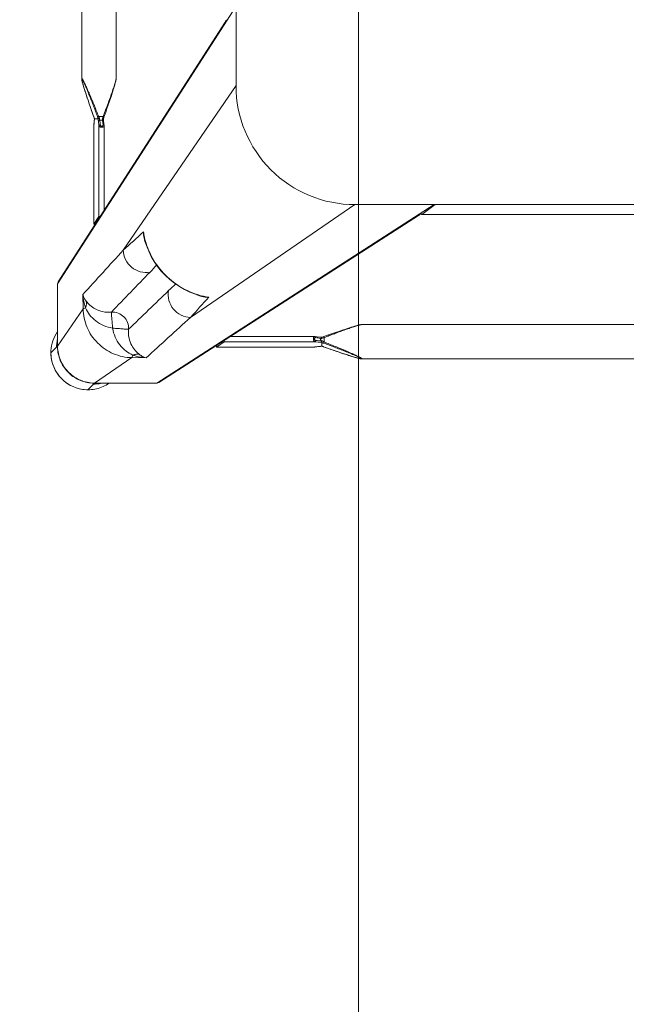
# Model space of a CAD drawing. Header units: metres. Extents: x 362935 to 596424, y 80601 to 172483.
# Tile 12 of 174: x 392679 to 392908, y 94043 to 94415. Entities that reach past the tile are written whole.
import ezdxf

# ---------------------------------------------------------------- set-up
doc = ezdxf.new("R2010")
doc.units = ezdxf.units.M
doc.layers.get('0').update_dxf_attribs({"color": 8, "lineweight": 5})
doc.layers.add('FURNITURE', color=8, linetype='Continuous', lineweight=5)

# ---------------------------------------------------------------- blocks, each defined once
blk = doc.blocks.new('SV2W-A')
at = {"linetype": 'Continuous', "lineweight": 0}
for p, q in [((3.37, -227.09), (3.37, -17.09)), ((48.71, -224.5), (48.71, -19.68)), ((61.71, -224.5), (61.71, -19.68)), ((7.1, -201.86), (7.1, -42.33)), ((7.11, -201.86), (7.11, -42.33)), ((3.37, -196.83), (7.1, -201.86)), ((70.85, -302.09), (3.37, -197.09)), ((7.11, -201.88), (7.1, -201.86)), ((70.62, -301.28), (7.5, -203.05)), ((48.71, -224.5), (48.71, -224.5)), ((49.03, -226.05), (49.09, -226.28)), ((49.09, -226.28), (49.16, -226.51)), ((49.16, -226.51), (49.23, -226.76)), ((49.23, -226.76), (49.34, -227.14)), ((61.05, -227.27), (61.16, -226.88)), ((61.16, -226.88), (61.23, -226.64)), ((61.23, -226.64), (61.3, -226.4)), ((61.3, -226.4), (61.37, -226.16)), ((61.37, -226.16), (61.43, -225.94)), ((61.43, -225.94), (61.48, -225.73)), ((61.71, -224.5), (61.71, -224.5)), ((3.37, -227.09), (45.99, -289.28)), ((49.34, -227.14), (49.46, -227.54)), ((49.46, -227.54), (49.59, -227.95)), ((49.59, -227.95), (49.76, -228.53)), ((49.76, -228.53), (49.95, -229.12)), ((49.95, -229.12), (50.2, -229.9)), ((50.2, -229.9), (50.52, -230.87)), ((59.75, -231.38), (60.07, -230.38)), ((60.07, -230.38), (60.33, -229.58)), ((60.33, -229.58), (60.57, -228.82)), ((60.57, -228.82), (60.76, -228.24)), ((60.76, -228.24), (60.93, -227.67)), ((60.93, -227.67), (61.05, -227.27)), ((50.52, -230.87), (50.86, -231.9)), ((50.86, -231.9), (51.28, -233.17)), ((51.28, -233.17), (51.74, -234.52)), ((51.74, -234.52), (52.24, -235.95)), ((58.48, -235.12), (58.95, -233.74)), ((58.95, -233.74), (59.39, -232.44)), ((59.39, -232.44), (59.75, -231.38)), ((52.24, -235.95), (52.77, -237.49)), ((52.77, -237.49), (53.29, -238.93)), ((53.43, -238.23), (53.63, -238.76)), ((57.12, -238.98), (57.41, -238.17)), ((57.41, -238.17), (57.89, -236.82)), ((57.89, -236.82), (58.04, -236.38)), ((58.04, -236.38), (58.48, -235.12)), ((53.33, -241.37), (53.23, -242.25)), ((53.54, -239.61), (53.33, -241.37)), ((53.63, -238.76), (55.29, -238.76)), ((53.86, -240.28), (53.9, -239.87)), ((54.52, -240.18), (54.26, -240.18)), ((55.51, -239.78), (55.22, -242.31)), ((55.53, -239.59), (55.51, -239.78)), ((56.91, -239.59), (55.53, -239.59)), ((56.92, -239.58), (56.92, -239.58)), ((56.99, -240.47), (56.97, -240.32)), ((57.07, -241.13), (56.99, -240.47)), ((56.99, -240.47), (56.99, -240.53)), ((56.99, -240.53), (57.01, -240.73)), ((57.01, -240.73), (57.06, -241.12)), ((57.06, -241.12), (57.11, -241.52)), ((57.13, -241.68), (57.07, -241.13)), ((57.11, -241.52), (57.19, -242.26)), ((57.2, -242.25), (57.13, -241.68)), ((57.14, -238.93), (57.14, -238.93)), ((53.22, -242.37), (53.22, -274.2)), ((55.22, -242.31), (55.22, -276.63)), ((57.19, -242.26), (57.2, -242.31)), ((57.2, -242.31), (57.2, -242.25)), ((57.2, -242.25), (57.2, -279.43)), ((57.21, -242.37), (57.2, -242.31)), ((57.21, -279.44), (57.21, -242.37)), ((-251.63, -272.09), (-41.63, -272.09)), ((-71.63, -272.09), (33.37, -339.57)), ((-41.63, -272.09), (20.57, -314.71)), ((-65.67, -276.22), (32.56, -339.34)), ((57.2, -279.43), (55.22, -276.63)), ((57.2, -279.45), (57.2, -279.43)), ((37.86, -285.35), (38.02, -284.72)), ((38.02, -284.72), (38.02, -284.72)), ((70.85, -302.09), (70.85, -325.56)), ((16, -306.74), (16.76, -306.55)), ((16, -306.73), (16, -306.73)), ((61.23, -311.53), (61.32, -306.11)), ((61.23, -311.53), (70.85, -325.56)), ((70.89, -312.15), (70.89, -323.76)), ((-249.04, -317.43), (-44.21, -317.43)), ((-44.21, -317.43), (-44.22, -317.43)), ((-42.66, -317.75), (-42.88, -317.69)), ((-42.43, -317.81), (-42.66, -317.75)), ((-42.2, -317.88), (-42.43, -317.81)), ((-41.95, -317.95), (-42.2, -317.88)), ((-41.57, -318.06), (-41.95, -317.95)), ((-41.17, -318.18), (-41.57, -318.06)), ((-40.76, -318.31), (-41.17, -318.18)), ((-40.18, -318.49), (-40.76, -318.31)), ((-39.58, -318.67), (-40.18, -318.49)), ((-38.81, -318.92), (-39.58, -318.67)), ((-37.83, -319.24), (-38.81, -318.92)), ((-36.8, -319.58), (-37.83, -319.24)), ((-35.71, -319.95), (-36.8, -319.58)), ((-34.37, -320.4), (-35.71, -319.95)), ((-32.95, -320.89), (-34.37, -320.4)), ((-31.65, -321.35), (-32.95, -320.89)), ((-30.27, -321.83), (-31.65, -321.35)), ((-29.69, -322.04), (-30.27, -321.83)), ((-29.96, -324.01), (-29.96, -322.35)), ((-29.14, -322.23), (-29.31, -322.17)), ((-28.2, -322.55), (-28.54, -322.59)), ((-28.54, -322.59), (-28.54, -323.63)), ((-27.29, -322.05), (-28.25, -322.16)), ((-27.65, -322.49), (-28.2, -322.55)), ((-26.76, -322.38), (-27.65, -322.49)), ((-26.46, -321.95), (-27.29, -322.05)), ((5.49, -321.94), (-26.35, -321.94)), ((-36.08, -328.05), (-34.77, -327.6)), ((-34.77, -327.6), (-33.36, -327.12)), ((-33.36, -327.12), (-31.87, -326.6)), ((-31.87, -326.6), (-29.69, -325.83)), ((-29.79, -325.86), (-29.79, -325.86)), ((-29.16, -325.64), (-28.99, -325.65)), ((-29.14, -325.64), (-29.14, -325.64)), ((-29.13, -325.63), (-29.13, -324.22)), ((-28.99, -325.65), (-28.76, -325.66)), ((-28.25, -325.71), (-28.19, -325.71)), ((-28.25, -325.71), (-28.09, -325.73)), ((-28.19, -324.14), (-26.41, -323.94)), ((-27.6, -325.78), (-28.19, -325.71)), ((-28.09, -325.73), (-27.56, -325.79)), ((-27.2, -325.83), (-27.6, -325.78)), ((-27.56, -325.79), (-26.46, -325.92)), ((-26.6, -325.89), (-27.2, -325.83)), ((-26.41, -325.92), (-26.6, -325.89)), ((-26.46, -325.92), (10.71, -325.92)), ((-26.46, -325.92), (-26.39, -325.92)), ((7.91, -323.94), (-26.41, -323.94)), ((-26.39, -325.92), (-26.35, -325.92)), ((-26.35, -325.92), (10.73, -325.92)), ((10.71, -325.92), (7.91, -323.94)), ((10.71, -325.92), (10.73, -325.92)), ((70.89, -325.61), (71.25, -325.96)), ((70.91, -324.93), (70.9, -324.72)), ((70.92, -325.34), (70.92, -325.56)), ((73.35, -328.09), (71.22, -325.96)), ((-249.04, -330.43), (-44.21, -330.43)), ((-44.21, -330.43), (-44.22, -330.43)), ((-42.66, -330.11), (-42.43, -330.05)), ((-42.43, -330.05), (-42.2, -329.99)), ((-41.83, -329.88), (-41.44, -329.77)), ((-41.44, -329.77), (-41.04, -329.64)), ((-41.04, -329.64), (-40.47, -329.47)), ((-40.47, -329.47), (-39.89, -329.29)), ((-39.89, -329.29), (-39.12, -329.05)), ((-39.12, -329.05), (-38.32, -328.79)), ((-38.32, -328.79), (-37.32, -328.46)), ((-37.32, -328.46), (-36.08, -328.05)), ((37.39, -330.03), (42.81, -329.95)), ((42.81, -329.95), (56.84, -339.57)), ((43.37, -339.57), (33.37, -339.57)), ((56.84, -339.57), (43.37, -339.57)), ((43.44, -339.61), (56.89, -339.61)), ((57.04, -339.76), (57.25, -339.96)), ((59.37, -342.07), (57.24, -339.94))]:
    blk.add_line(p, q, dxfattribs=at)
for points in [[(48.71, -224.5), (48.72, -224.54), (48.72, -224.6), (48.72, -224.66), (48.73, -224.72), (48.74, -224.79), (48.75, -224.86), (48.76, -224.93), (48.78, -225.01), (48.79, -225.09), (48.81, -225.17), (48.83, -225.25), (48.85, -225.34), (48.87, -225.44), (48.9, -225.53), (48.92, -225.63), (48.95, -225.73), (48.97, -225.84), (49.03, -226.05)], [(61.48, -225.73), (61.51, -225.63), (61.53, -225.53), (61.56, -225.44), (61.58, -225.34), (61.6, -225.25)], [(61.6, -225.25), (61.62, -225.17), (61.63, -225.09), (61.65, -225.01), (61.67, -224.93), (61.68, -224.86), (61.69, -224.79), (61.7, -224.72), (61.71, -224.66), (61.71, -224.6), (61.71, -224.54), (61.71, -224.5)], [(53.29, -238.93), (53.37, -239.18), (53.46, -239.43)], [(53.46, -239.43), (53.54, -239.67), (53.54, -239.7)], [(56.92, -239.58), (56.93, -239.56), (56.99, -239.37)], [(56.94, -239.91), (56.93, -239.68), (56.92, -239.56)], [(56.97, -240.32), (56.96, -240.13), (56.94, -239.91)], [(56.99, -239.37), (57.06, -239.18), (57.12, -238.98)], [(53.23, -242.25), (53.22, -242.34), (53.22, -242.37)], [(16.76, -306.55), (18.88, -305.91), (20.96, -305.11), (22.98, -304.14), (24.93, -303.02), (26.78, -301.75), (28.55, -300.35), (30.19, -298.81), (31.72, -297.15), (33.12, -295.39), (34.38, -293.52), (35.49, -291.57), (36.44, -289.55), (37.23, -287.47), (37.86, -285.35)], [(-42.88, -317.69), (-42.98, -317.67), (-43.08, -317.64), (-43.18, -317.62), (-43.28, -317.59), (-43.37, -317.57), (-43.46, -317.55), (-43.55, -317.53), (-43.63, -317.51), (-43.71, -317.5), (-43.78, -317.48), (-43.86, -317.47), (-43.93, -317.46), (-43.99, -317.45), (-44.06, -317.44), (-44.12, -317.44), (-44.17, -317.43), (-44.22, -317.43)], [(-29.31, -322.17), (-29.5, -322.11), (-29.69, -322.04)], [(-28.25, -322.16), (-28.36, -322.17), (-28.55, -322.19), (-28.76, -322.2), (-28.99, -322.22), (-29.16, -322.22)], [(-26.35, -321.94), (-26.39, -321.94), (-26.46, -321.95)], [(-29.69, -325.83), (-29.5, -325.76), (-29.3, -325.7), (-29.14, -325.64)], [(-28.76, -325.66), (-28.55, -325.68), (-28.36, -325.7), (-28.25, -325.71)], [(-44.22, -330.43), (-44.17, -330.43), (-44.12, -330.43), (-44.06, -330.42), (-43.99, -330.42), (-43.93, -330.41), (-43.86, -330.4), (-43.79, -330.38), (-43.71, -330.37), (-43.63, -330.35), (-43.55, -330.34), (-43.46, -330.32)], [(-43.46, -330.32), (-43.37, -330.3), (-43.28, -330.27), (-43.18, -330.25), (-43.08, -330.23), (-42.98, -330.2), (-42.88, -330.17), (-42.66, -330.11)], [(-42.2, -329.99), (-42.08, -329.95), (-41.83, -329.88)]]:
    blk.add_lwpolyline(points, dxfattribs=at)
for centre, radius, start, end in [((-41.63, -227.09), 45, 270, 0), ((20.67, -254.66), 36.6, 25.327, 25.7487), ((31.58, -230.09), 25.74, 338.146, 339.0892), ((30.15, -229.54), 27.27, 339.0791, 339.8493), ((81.71, -247.68), 26.08, 160.3973, 161.9235), ((73.83, -238.9), 16.92, 182.3246, 182.9034), ((64.91, -239.6), 7.98, 186.256, 186.6642), ((10.14, -278.11), 28.56, 347.3353, 351.3875), ((22.12, -281.06), 16.31, 347.0122, 355.3188), ((1101.07, 882.33), 1576.66, 227.62265, 227.99608), ((28.7, -282.77), 9.64, 334.8369, 343.365), ((9.87, -278.05), 28.83, 346.6036, 347.3408), ((-2569.27, -2687.12), 3548.12, 42.14906, 42.5165), ((-826.96, -1131.17), 1199.74, 44.01228, 44.18381), ((-6479.3, -6591.06), 9058.45, 43.875091, 44.008381), ((69.44, -302.04), 1.4, 29.2372, 32.6099), ((862.27, 558.05), 1199.48, 225.81604, 225.98775), ((6374.01, 6264.2), 9132.92, 225.992162, 226.124366), ((9.39, -278.87), 28.55, 278.6076, 282.8248), ((12.34, -290.83), 16.32, 274.6716, 282.9875), ((-1254.82, -1463.85), 1716.72, 42.01918, 42.36216), ((9.33, -278.6), 28.83, 282.8187, 283.4009), ((14.06, -297.42), 9.64, 286.6319, 295.2458), ((2488.65, 2377.39), 3652.24, 227.4859, 227.84284), ((59.52, -328.05), 13.87, 24.1743, 34.9746), ((-12.76, -286.69), 39.59, 244.2603, 244.433), ((-39.18, -305.46), 20.72, 296.4506, 298.295), ((-18.34, -298.42), 26.6, 244.3575, 245.5098), ((94.79, -323.76), 23.91, 180.0085, 180.5994), ((57.24, -325.9), 13.98, 4.583, 12.3998), ((59.49, -328.06), 13.9, 2.7783, 24.1428), ((-39.08, -299.14), 26.98, 290.1485, 291.6429), ((-21, -350.54), 26.2, 108.5694, 109.6049), ((-21.54, -348.92), 24.49, 108.051, 108.5687), ((-29.82, -342.51), 16.88, 87.0641, 87.6759), ((56.89, -325.51), 13.96, 356.0899, 357.968), ((56.92, -325.51), 13.93, 357.9679, 359.7939), ((56.86, -325.64), 14.02, 356.524, 358.3651), ((56.87, -325.64), 14.02, 358.3649, 0.1468), ((57.32, -325.9), 13.91, 359.7212, 4.5867), ((59.45, -328.06), 13.94, 357.432, 2.7677), ((59.37, -328.09), 14, 269.9994, 0.0006), ((59.34, -328.05), 14.05, 314.9701, 357.4085), ((59.33, -328.06), 14.05, 272.5915, 315.0299), ((33.32, -338.16), 1.4, 237.3901, 240.7628), ((59.33, -328.24), 13.87, 235.025, 267.2496), ((57.18, -325.96), 13.98, 257.6002, 265.417), ((57.18, -326.02), 13.92, 265.4148, 269.399), ((56.79, -325.66), 13.91, 270.2057, 270.3862), ((56.79, -325.65), 13.92, 270.3862, 271.002), ((56.92, -325.59), 14.01, 269.8531, 270.469), ((57.18, -326.12), 13.83, 269.4023, 270.2846), ((56.92, -325.59), 14.02, 270.4691, 271.3029), ((59.34, -328.17), 13.94, 267.2323, 272.568)]:
    blk.add_arc(centre, radius, start, end, dxfattribs=at)
for centre, major_axis, ratio, start_param, end_param in [((4.71, -199.97), (0, 1.01), 0.981142, -2.115885, -1.570796), ((5.61, -201.86), (1.5, -0.03), 0.156004, -0.883591, 0.000534), ((54.22, -276.63), (1, -0.02), 0.16329, 0.120074, 1.080381), ((56.21, -279.43), (1, -0.02), 0.16329, -1.075562, -0.001825), ((60.92, -312.3), (10, 0), 0.182662, 0.082453, 0.116856), ((7.91, -322.94), (-0.02, 1), 0.16329, -4.221973, -3.261666), ((10.71, -324.92), (-0.02, 1), 0.16329, -3.139768, -2.066031)]:
    blk.add_ellipse(centre, major_axis=major_axis, ratio=ratio, start_param=start_param, end_param=end_param, dxfattribs=at)
for points, start_tangent, end_tangent in [([(7.34, -202.81), (6.71, -202.27)], (-0.538874, 0.842386), (-0.916163, 0.400807)), ([(7.57, -203.62), (7.34, -202.81)], (0.021147, 0.999776), (-0.538874, 0.842386)), ([(48.71, -224.5), (48.73, -224.69), (48.78, -224.94), (48.85, -225.25), (48.94, -225.59), (49.16, -226.34), (49.42, -227.15), (49.7, -228), (50, -228.89), (50.63, -230.7), (51.3, -232.55), (51.99, -234.43), (52.7, -236.32), (53.43, -238.23)], (-0.001275, -0.999999), (0.358586, -0.933497)), ([(55.29, -238.76), (56.12, -236.7), (56.95, -234.65), (57.79, -232.62), (58.22, -231.61), (58.64, -230.61), (59.07, -229.63), (59.49, -228.66), (59.91, -227.71), (60.33, -226.8), (60.54, -226.37), (60.74, -225.95), (60.93, -225.55), (61.12, -225.19), (61.3, -224.87), (61.45, -224.62), (61.52, -224.52), (61.58, -224.45), (61.63, -224.41), (61.67, -224.39)], (0.36943, 0.929258), (0.999974, -0.007184)), ([(55.75, -238.93), (56.5, -236.9), (57.26, -234.87), (58.03, -232.86), (58.42, -231.86), (58.81, -230.87), (59.2, -229.9), (59.59, -228.93), (59.98, -227.99), (60.36, -227.07), (60.55, -226.63), (60.74, -226.2), (60.93, -225.8), (61.11, -225.42), (61.27, -225.09), (61.43, -224.81), (61.49, -224.71), (61.55, -224.63), (61.6, -224.58), (61.64, -224.56)], (0.344508, 0.938783), (0.999982, -0.005917)), ([(61.61, -225.17), (61.45, -225.82), (61.25, -226.57), (60.76, -228.2), (60.22, -229.92), (59.64, -231.68), (59.04, -233.48), (58.42, -235.29), (57.14, -238.93)], (-0.205408, -0.978676), (-0.335383, -0.942082)), ([(61.68, -224.76), (61.67, -224.85), (61.61, -225.17)], (-0.091221, -0.995831), (-0.205408, -0.978676)), ([(61.64, -224.56), (61.68, -224.62), (61.68, -224.68), (61.68, -224.76)], (0.999965, 0.008398), (-0.091221, -0.995831)), ([(61.67, -224.39), (61.69, -224.4), (61.71, -224.44), (61.71, -224.5)], (0.999944, 0.010617), (0.004823, -0.999988)), ([(53.63, -238.76), (53.49, -238.82), (53.38, -238.87), (53.34, -238.89), (53.31, -238.91), (53.29, -238.92), (53.29, -238.93)], (-0.935297, -0.353863), (0.311336, -0.9503)), ([(53.5, -241.98), (53.66, -241.96)], (0.959329, 0.282291), (0.999559, 0.029703)), ([(53.54, -239.7), (53.58, -239.73), (53.6, -239.74), (53.64, -239.75), (53.74, -239.78), (53.84, -239.83)], (0.311061, -0.95039), (0.85259, -0.522581)), ([(53.66, -241.96), (53.86, -240.28)], (0.113646, 0.993521), (0.112462, 0.993656)), ([(54.7, -241.96), (54.65, -242.13), (54.54, -242.28), (54.36, -242.4), (54.12, -242.44), (53.9, -242.4), (53.75, -242.28), (53.68, -242.13), (53.66, -241.96)], (-0.118395, -0.992967), (0.113571, 0.99353)), ([(53.75, -239.01), (54.04, -239.63), (54.26, -240.18)], (0.427625, -0.903956), (0.341942, -0.939721)), ([(53.84, -239.83), (53.9, -239.87)], (0.85259, -0.522581), (0.749465, -0.662043)), ([(54.26, -240.18), (53.99, -239.94), (53.9, -239.87)], (-0.74466, 0.667444), (-0.749465, 0.662044)), ([(54.52, -240.18), (54.9, -239.52), (55.29, -238.76)], (0.513965, 0.857811), (0.445042, 0.89551)), ([(54.95, -239.87), (54.52, -240.18)], (-0.81161, -0.5842), (-0.804441, -0.594033)), ([(54.95, -239.87), (54.7, -241.96)], (-0.120357, -0.992731), (-0.118392, -0.992967)), ([(55.22, -242.31), (55.17, -242.18), (55.05, -242.07), (54.89, -241.99), (54.7, -241.96)], (-0.115609, 0.993295), (-0.999565, 0.029499)), ([(54.95, -239.87), (55.27, -239.75), (55.47, -239.67)], (0.81161, 0.584199), (0.542855, 0.839827)), ([(55.29, -238.76), (55.6, -238.88), (55.75, -238.93)], (0.938767, -0.344552), (0.925521, -0.378696)), ([(55.47, -239.67), (55.51, -239.62), (55.52, -239.6), (55.53, -239.59)], (0.542855, 0.839827), (1, -0.000004)), ([(56.92, -239.58), (56.92, -239.59), (56.91, -239.59)], (-0.335465, -0.942053), (-1, -0.000699)), ([(56.93, -239.75), (56.94, -239.95), (56.98, -240.47)], (0.050704, -0.998714), (0.10903, -0.994039)), ([(55.22, -242.31), (55.11, -242.49), (54.89, -242.64), (54.56, -242.75), (54.17, -242.8), (53.79, -242.77), (53.48, -242.68), (53.37, -242.61), (53.29, -242.54), (53.24, -242.46), (53.22, -242.37)], (-0.227537, -0.973769), (-0.001913, 0.999998)), ([(53.23, -242.25), (53.24, -242.21), (53.31, -242.09)], (0.119095, 0.992883), (0.713246, 0.700914)), ([(53.31, -242.09), (53.35, -242.06), (53.5, -241.98)], (0.713246, 0.700914), (0.959329, 0.282291)), ([(57.2, -242.31), (57.21, -242.37)], (0.227505, -0.973777), (0.000171, -1)), ([(-65.91, -276.06), (-66.45, -275.43)], (-0.842386, 0.538874), (-0.400787, 0.916171)), ([(-65.1, -276.29), (-65.91, -276.06)], (-0.999776, -0.021147), (-0.842386, 0.538874)), ([(38.38, -282.38), (38.35, -283.19), (37.94, -285.53)], (0.005311, -0.999986), (-0.287143, -0.957888)), ([(37.92, -284.73), (34.96, -292.28), (30.05, -298.76), (23.57, -303.68), (16.01, -306.64)], (-0.231685, -0.972791), (-0.972773, -0.231761)), ([(45.99, -289.28), (45.14, -292.87), (42.85, -295.77), (39.56, -297.44), (35.88, -297.57)], (-0.014824, -0.99989), (-0.983095, 0.183096)), ([(70.85, -302.09), (70.67, -301.35)], (0.021147, 0.999776), (-0.488372, 0.872635)), ([(20.57, -314.71), (24.15, -313.86), (27.05, -311.57), (28.73, -308.28), (28.86, -304.6)], (0.99989, 0.014825), (-0.183098, 0.983095)), ([(16.81, -306.65), (16.05, -306.85), (13.66, -307.1)], (-0.957895, -0.287117), (-0.999986, 0.005292)), ([(50.51, -312.75), (53.84, -312.54), (56.61, -311.51), (58.65, -310.07), (60.03, -308.59)], (0.995088, -0.098992), (0.62004, 0.78457)), ([(60.27, -311.13), (59.94, -309.83), (60.03, -308.59)], (-0.373604, 0.927588), (0.239059, 0.971005)), ([(60.03, -308.59), (60.47, -307.98), (61.32, -306.11)], (0.61844, 0.785832), (0.260466, 0.965483)), ([(60.27, -311.13), (60.65, -309.89), (61.32, -306.11)], (0.319709, 0.947516), (0.086715, 0.996233)), ([(42.81, -329.95), (49.77, -328.44), (55.69, -324.41), (59.72, -318.48), (61.23, -311.53)], (0.999851, 0.01725), (0.017219, 0.999852)), ([(44.03, -319.23), (44.39, -316.68), (45.79, -314.51), (47.96, -313.11), (50.51, -312.75)], (-0.074771, 0.997201), (0.997201, -0.074771)), ([(50.04, -318.75), (53.47, -317.78), (56.44, -316.02), (58.75, -313.69), (60.27, -311.13)], (0.988966, 0.14814), (0.411025, 0.911624)), ([(60.27, -311.13), (60.9, -311.33), (61.1, -311.43), (61.23, -311.53)], (0.97158, -0.236709), (0.668755, -0.743483)), ([(50.04, -318.75), (50.22, -316.61), (50.3, -315.62), (50.38, -314.74), (50.44, -313.99), (50.48, -313.4), (50.48, -312.97), (50.49, -312.84), (50.51, -312.75)], (0.130599, 0.991435), (0.396932, 0.917848)), ([(-29.96, -322.35), (-31.93, -321.6), (-33.89, -320.86), (-35.84, -320.14), (-37.77, -319.44), (-39.65, -318.78), (-40.56, -318.47), (-41.45, -318.18), (-42.3, -317.91), (-43.08, -317.68), (-43.44, -317.58), (-43.76, -317.5), (-44.02, -317.45), (-44.21, -317.43)], (-0.933016, 0.359834), (-0.999999, -0.001112)), ([(39.88, -328.74), (41.35, -327.37), (42.79, -325.32), (43.82, -322.56), (44.03, -319.23)], (0.784452, 0.62019), (-0.098955, 0.995092)), ([(42.41, -328.99), (44.98, -327.46), (47.3, -325.16), (49.06, -322.18), (50.04, -318.75)], (0.911574, 0.411135), (0.148359, 0.988934)), ([(50.04, -318.75), (47.89, -318.94), (46.91, -319.02), (46.02, -319.1), (45.27, -319.16), (44.68, -319.2), (44.26, -319.2), (44.12, -319.21), (44.03, -319.23)], (-0.991439, -0.130574), (-0.917794, -0.397057)), ([(-29.96, -322.35), (-29.9, -322.21), (-29.85, -322.1), (-29.83, -322.06), (-29.81, -322.03), (-29.8, -322.01), (-29.79, -322)], (0.353861, 0.935298), (0.950331, -0.311242)), ([(-29.36, -322.63), (-29.27, -322.34), (-29.22, -322.26), (-29.16, -322.22)], (0.181353, 0.983418), (0.998887, 0.047174)), ([(-28.54, -322.59), (-28.72, -322.6), (-29.36, -322.63)], (-0.995627, -0.093423), (-0.99962, -0.027573)), ([(-29.36, -323.7), (-29.14, -323.69), (-28.54, -323.63)], (0.998985, 0.045036), (0.990267, 0.139178)), ([(-29.36, -323.7), (-29.32, -323.88), (-29.26, -324.04), (-29.2, -324.16), (-29.14, -324.21)], (0.180239, -0.983623), (0.942079, -0.33539)), ([(-28.54, -322.59), (-28.52, -322.43), (-28.45, -322.29), (-28.36, -322.2), (-28.25, -322.16)], (0.037637, 0.999291), (0.992648, 0.121036)), ([(-28.54, -323.63), (-26.76, -323.42)], (0.99278, 0.119949), (0.992967, 0.118392)), ([(-28.54, -323.63), (-28.51, -323.82), (-28.43, -323.98), (-28.32, -324.09), (-28.19, -324.14)], (0.037304, -0.999304), (0.993309, -0.11549)), ([(-26.76, -322.38), (-26.73, -322.22), (-26.67, -322.09), (-26.58, -321.99), (-26.46, -321.95)], (0.029703, 0.999559), (0.992883, 0.119096)), ([(-26.76, -323.42), (-26.59, -323.37), (-26.44, -323.25), (-26.32, -323.07), (-26.27, -322.84), (-26.32, -322.62), (-26.44, -322.47), (-26.59, -322.4), (-26.76, -322.38)], (0.992968, 0.118387), (-0.993522, -0.113643)), ([(-26.76, -323.42), (-26.73, -323.61), (-26.65, -323.77), (-26.54, -323.88), (-26.41, -323.94)], (0.029499, -0.999565), (0.993295, -0.115609)), ([(-26.41, -323.94), (-26.23, -323.83), (-26.08, -323.61), (-25.97, -323.28), (-25.92, -322.89), (-25.95, -322.51), (-26.04, -322.2), (-26.1, -322.09), (-26.18, -322.01), (-26.26, -321.96), (-26.35, -321.94)], (0.973786, 0.227467), (-0.999996, 0.002962)), ([(-44.33, -330.39), (-44.31, -330.35), (-44.27, -330.3), (-44.2, -330.24), (-44.1, -330.17), (-43.84, -330.02), (-43.53, -329.84), (-43.16, -329.65), (-42.77, -329.46), (-42.35, -329.26), (-41.92, -329.05), (-41.01, -328.63), (-40.06, -328.21), (-39.09, -327.79), (-38.11, -327.36), (-37.11, -326.94), (-36.1, -326.51), (-34.07, -325.67), (-32.02, -324.84), (-29.96, -324.01)], (-0.00525, 0.999986), (0.929258, 0.369432)), ([(-44.16, -330.36), (-44.14, -330.32), (-44.09, -330.27), (-44.01, -330.21), (-43.9, -330.15), (-43.63, -329.99), (-43.3, -329.82), (-42.92, -329.65), (-42.51, -329.46), (-42.09, -329.27), (-41.65, -329.08), (-40.73, -328.69), (-39.79, -328.31), (-38.82, -327.92), (-37.84, -327.53), (-36.85, -327.14), (-35.86, -326.75), (-33.85, -325.98), (-31.82, -325.22), (-29.79, -324.47)], (-0.004587, 0.999989), (0.938783, 0.344509)), ([(-29.79, -325.86), (-33.44, -327.14), (-35.25, -327.76), (-37.04, -328.36), (-38.81, -328.94), (-40.53, -329.49), (-42.16, -329.97), (-42.9, -330.17), (-43.55, -330.33)], (-0.942082, -0.335384), (-0.978862, -0.204521)), ([(-29.96, -324.01), (-29.84, -324.32), (-29.79, -324.47)], (0.344553, -0.938767), (0.378721, -0.925511)), ([(-29.14, -324.21), (-28.88, -324.2), (-28.19, -324.14)], (0.999179, 0.040503), (0.993204, 0.116382)), ([(-29.14, -324.21), (-29.13, -324.21), (-29.13, -324.22)], (0.942045, -0.335488), (0.00066, -1)), ([(-29.13, -325.63), (-29.13, -325.64), (-29.14, -325.64)], (-0.002385, -0.999997), (-0.942203, -0.335043)), ([(-28.47, -325.68), (-28.59, -325.67), (-28.96, -325.65)], (-0.996277, 0.086204), (-0.998684, 0.051277)), ([(-28.19, -325.71), (-28.26, -325.7), (-28.47, -325.68)], (-0.993236, 0.116111), (-0.996277, 0.086204)), ([(-26.35, -325.92), (-26.41, -325.92)], (-1, 0.00041), (-0.973885, 0.227044)), ([(70.82, -326.46), (69.51, -331.48), (66.47, -335.69), (62.12, -338.52), (57.04, -339.57)], (-0.068188, -0.997672), (-0.999847, -0.017487)), ([(70.86, -326.49), (69.6, -331.5), (66.61, -335.71), (62.29, -338.54), (57.24, -339.6)], (-0.060632, -0.99816), (-0.999741, -0.022737)), ([(70.85, -325.56), (70.89, -325.61)], (0.703317, -0.710876), (0.520906, -0.853614)), ([(70.9, -324.72), (70.9, -324.55), (70.89, -324.01)], (-0.031694, 0.999498), (-0.010313, 0.999947)), ([(70.92, -325.37), (70.92, -325.27), (70.91, -324.93)], (-0.002901, 0.999996), (-0.032219, 0.999481)), ([(-44.22, -330.43), (-44.26, -330.43), (-44.31, -330.42), (-44.33, -330.39)], (-0.999992, 0.004076), (0.011158, 0.999938)), ([(-44.14, -330.38), (-44.16, -330.36)], (-0.808745, 0.588159), (0.008751, 0.999962)), ([(-43.55, -330.33), (-43.77, -330.37), (-43.94, -330.39), (-44.07, -330.4), (-44.14, -330.38)], (-0.978862, -0.204521), (-0.808745, 0.588159)), ([(37.39, -330.04), (38.01, -329.83), (39.88, -328.74)], (0.965527, 0.260301), (0.785826, 0.618447)), ([(37.39, -330.03), (38.65, -329.89), (42.41, -328.99)], (0.996234, 0.0867), (0.947517, 0.319704)), ([(42.41, -328.99), (41.11, -328.66), (39.88, -328.74)], (-0.92762, 0.373525), (-0.971118, -0.238599)), ([(42.81, -329.95), (42.71, -329.82), (42.61, -329.62), (42.41, -328.99)], (-0.743483, 0.668755), (-0.236707, 0.971581)), ([(33.37, -339.57), (32.63, -339.39)], (-0.999776, -0.021147), (-0.872635, 0.488372)), ([(43.44, -339.61), (43.37, -339.57)], (-0.911095, 0.412197), (-0.840511, 0.541795)), ([(56.09, -339.61), (56.68, -339.67), (56.88, -339.7), (57, -339.74)], (0.994409, -0.105593), (0.930324, -0.366739)), ([(56.89, -339.61), (56.84, -339.57)], (-0.838225, 0.545324), (-0.735568, 0.677451)), ([(57, -339.74), (57.04, -339.76)], (0.930324, -0.366739), (0.707107, -0.707107))]:
    blk.add_spline(points, degree=3, dxfattribs=dict(at, start_tangent=start_tangent, end_tangent=end_tangent))

msp = doc.modelspace()

# ---------------------------------------------------------------- linework, layer by layer
at = {"layer": 'FURNITURE', "elevation": 1343980.86}
msp.add_lwpolyline([(394082.91, 93252.35), (394082.91, 93706.35), (392806.79, 93706.35), (392806.79, 96059.85), (392352.78, 96059.85), (392352.79, 93252.35)], close=True, dxfattribs=at)

# ---------------------------------------------------------------- block references
at = {"layer": 'FURNITURE', "rotation": 270}
msp.add_blockref('SV2W-A', (393032.61, 94348.56, 1343980.86), dxfattribs=at)

doc.saveas('drawing.dxf')
